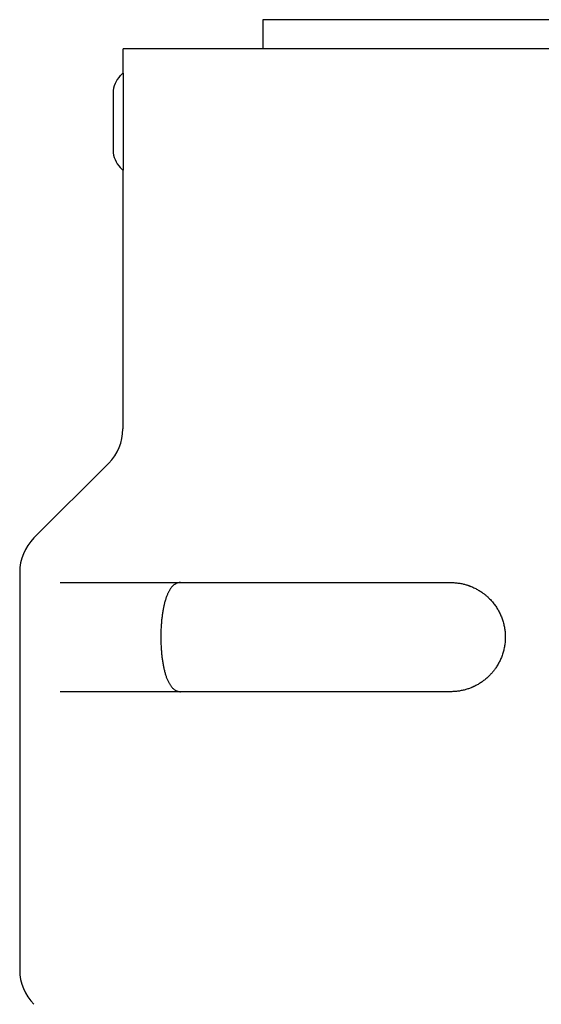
# Model space of a CAD drawing. Header units: millimetres. Extents: x 8 to 428, y 12 to 219.
# Tile 13 of 57: x 202 to 223, y 73 to 113. Entities that reach past the tile are written whole.
import ezdxf

# ---------------------------------------------------------------- set-up
doc = ezdxf.new("R2010")
doc.units = ezdxf.units.MM

msp = doc.modelspace()

# ---------------------------------------------------------------- linework, layer by layer
at = {"color": 7, "linetype": 'Continuous', "lineweight": 30}
for p, q in [((212.018, 113.177), (212.018, 111.977)), ((244, 113.177), (212.018, 113.177)), ((206.263, 110.977), (206.263, 111.977)), ((249.75, 111.977), (206.263, 111.977)), ((206.25, 110.977), (206.143, 110.87)), ((206.257, 110.977), (206.25, 110.977)), ((206.258, 110.908), (206.258, 107.047)), ((205.85, 110.163), (205.85, 107.792)), ((206.143, 107.084), (206.25, 106.977)), ((206.25, 106.977), (206.25, 96.306)), ((206.257, 106.977), (206.25, 106.977)), ((205.664, 94.892), (202.586, 91.813)), ((202, 90.399), (202, 74.006)), ((203.66, 89.977), (219.75, 89.977)), ((208.622, 85.477), (203.66, 85.477))]:
    msp.add_line(p, q, dxfattribs=at)
at = {"color": 7, "linetype": 'Continuous', "lineweight": 30, "flags": 128}
msp.add_lwpolyline([(206.263, 110.977), (206.262, 110.977), (206.261, 110.977), (206.26, 110.977), (206.26, 110.977), (206.259, 110.977), (206.258, 110.977), (206.258, 110.977), (206.257, 110.977)], dxfattribs=at)
at = {"color": 7, "linetype": 'Continuous', "lineweight": 30}
for centre, radius, start, end in [((206.85, 110.163), 1, 135, 180), ((206.85, 107.792), 1, 180, 225), ((204.25, 96.306), 2, 315, 0), ((204, 90.399), 2, 135, 180), ((204, 74.006), 2, 180, 225)]:
    msp.add_arc(centre, radius, start, end, dxfattribs=at)
for points, knots in [([(206.257, 110.977), (206.257, 110.977), (206.257, 110.977), (206.257, 110.975), (206.257, 110.972), (206.258, 110.968), (206.258, 110.962), (206.258, 110.954), (206.258, 110.944), (206.258, 110.932), (206.258, 110.92), (206.258, 110.912), (206.258, 110.908)], [0, 0, 0, 0, 0.069455, 0.141317, 0.210712, 0.281861, 0.378176, 0.477235, 0.610843, 0.748214, 0.873142, 1, 1, 1, 1]), ([(206.258, 107.047), (206.258, 107.041), (206.258, 107.031), (206.258, 107.017), (206.258, 107.005), (206.258, 106.996), (206.258, 106.989), (206.258, 106.984), (206.257, 106.981), (206.257, 106.978), (206.257, 106.978), (206.257, 106.977)], [0, 0, 0, 0, 0.169614, 0.344193, 0.460809, 0.580097, 0.667321, 0.756678, 0.826592, 0.898383, 1, 1, 1, 1]), ([(208.622, 89.977), (208.609, 89.977), (208.581, 89.976), (208.541, 89.97), (208.501, 89.959), (208.465, 89.946), (208.431, 89.929), (208.4, 89.911), (208.369, 89.89), (208.339, 89.866), (208.31, 89.84), (208.282, 89.811), (208.255, 89.78), (208.228, 89.746), (208.202, 89.709), (208.177, 89.67), (208.152, 89.627), (208.127, 89.581), (208.104, 89.532), (208.081, 89.481), (208.058, 89.425), (208.035, 89.363), (208.012, 89.295), (207.99, 89.224), (207.971, 89.155), (207.953, 89.087), (207.938, 89.022), (207.924, 88.955), (207.91, 88.887), (207.897, 88.813), (207.884, 88.735), (207.872, 88.651), (207.861, 88.566), (207.85, 88.478), (207.841, 88.387), (207.834, 88.295), (207.827, 88.201), (207.821, 88.108), (207.817, 88.017), (207.814, 87.927), (207.813, 87.836), (207.812, 87.745), (207.812, 87.652), (207.814, 87.559), (207.816, 87.466), (207.82, 87.375), (207.825, 87.286), (207.831, 87.198), (207.837, 87.112), (207.845, 87.026), (207.855, 86.94), (207.865, 86.854), (207.876, 86.771), (207.889, 86.689), (207.902, 86.61), (207.917, 86.534), (207.932, 86.459), (207.949, 86.386), (207.967, 86.314), (207.986, 86.245), (208.006, 86.178), (208.027, 86.113), (208.049, 86.052), (208.073, 85.993), (208.097, 85.937), (208.122, 85.884), (208.149, 85.833), (208.177, 85.785), (208.205, 85.741), (208.235, 85.699), (208.266, 85.661), (208.298, 85.627), (208.331, 85.595), (208.365, 85.567), (208.4, 85.543), (208.436, 85.523), (208.473, 85.506), (208.507, 85.494), (208.538, 85.486), (208.566, 85.481), (208.594, 85.478), (208.613, 85.478), (208.622, 85.477)], [0, 0, 0, 0, 0.01436, 0.028731, 0.043102, 0.057461, 0.069269, 0.081088, 0.092909, 0.104727, 0.116535, 0.128028, 0.139531, 0.151038, 0.162541, 0.174034, 0.1859, 0.197778, 0.20966, 0.221538, 0.233404, 0.246972, 0.260553, 0.274134, 0.287702, 0.29891, 0.310128, 0.321351, 0.33257, 0.343777, 0.356582, 0.369399, 0.382216, 0.395022, 0.408224, 0.42144, 0.434655, 0.447857, 0.460256, 0.472665, 0.485075, 0.497473, 0.51024, 0.523018, 0.535796, 0.548563, 0.560837, 0.573123, 0.585408, 0.597683, 0.610309, 0.622946, 0.635583, 0.64821, 0.660589, 0.672978, 0.685368, 0.697748, 0.710468, 0.723199, 0.735931, 0.748651, 0.761378, 0.774115, 0.786852, 0.799579, 0.812642, 0.825716, 0.83879, 0.851853, 0.86521, 0.878577, 0.891945, 0.905302, 0.919002, 0.932711, 0.946422, 0.960121, 0.970076, 0.98003, 0.990015, 1, 1, 1, 1]), ([(219.75, 89.977), (219.779, 89.977), (219.836, 89.976), (219.922, 89.971), (220.006, 89.963), (220.088, 89.952), (220.168, 89.939), (220.244, 89.923), (220.315, 89.906), (220.381, 89.888), (220.431, 89.872), (220.466, 89.86), (220.488, 89.853), (220.509, 89.846), (220.529, 89.838), (220.55, 89.83), (220.57, 89.823), (220.61, 89.807), (220.667, 89.782), (220.743, 89.747), (220.816, 89.709), (220.888, 89.669), (220.959, 89.626), (221.022, 89.584), (221.079, 89.543), (221.13, 89.505), (221.18, 89.465), (221.228, 89.424), (221.275, 89.382), (221.327, 89.332), (221.384, 89.275), (221.444, 89.209), (221.501, 89.141), (221.556, 89.071), (221.608, 88.998), (221.657, 88.923), (221.703, 88.846), (221.746, 88.768), (221.785, 88.688), (221.822, 88.606), (221.856, 88.522), (221.886, 88.438), (221.912, 88.352), (221.936, 88.265), (221.955, 88.177), (221.972, 88.088), (221.984, 87.998), (221.993, 87.908), (221.999, 87.818), (222, 87.758), (222, 87.727)], [0, 0, 0, 0, 0.0256436, 0.0508404, 0.0755913, 0.0998968, 0.1237578, 0.1471751, 0.1674161, 0.1873148, 0.2068717, 0.2133806, 0.2198509, 0.2262825, 0.2326756, 0.2390301, 0.245346, 0.2516235, 0.2757, 0.2996209, 0.3233877, 0.3470022, 0.3704662, 0.3937813, 0.4119974, 0.4301237, 0.448161, 0.4661101, 0.4839722, 0.501748, 0.5267602, 0.5517458, 0.5767074, 0.6016477, 0.6265695, 0.6514753, 0.6763679, 0.70125, 0.7261242, 0.7509934, 0.7758602, 0.8007273, 0.8255974, 0.8504732, 0.8753575, 0.900253, 0.9251622, 0.950088, 0.9750331, 1, 1, 1, 1]), ([(222, 87.727), (222, 87.697), (221.999, 87.637), (221.993, 87.547), (221.984, 87.457), (221.972, 87.367), (221.955, 87.279), (221.936, 87.191), (221.912, 87.104), (221.886, 87.018), (221.856, 86.933), (221.823, 86.85), (221.786, 86.768), (221.746, 86.688), (221.703, 86.609), (221.657, 86.533), (221.613, 86.465), (221.572, 86.406), (221.533, 86.355), (221.494, 86.305), (221.453, 86.256), (221.411, 86.209), (221.367, 86.163), (221.319, 86.114), (221.264, 86.062), (221.204, 86.009), (221.141, 85.958), (221.076, 85.909), (221.009, 85.862), (220.943, 85.819), (220.878, 85.78), (220.815, 85.745), (220.765, 85.719), (220.728, 85.701), (220.706, 85.69), (220.683, 85.68), (220.661, 85.67), (220.638, 85.66), (220.615, 85.65), (220.577, 85.635), (220.523, 85.614), (220.452, 85.589), (220.378, 85.566), (220.303, 85.546), (220.226, 85.528), (220.148, 85.512), (220.07, 85.5), (219.992, 85.49), (219.913, 85.483), (219.832, 85.478), (219.777, 85.478), (219.75, 85.477)], [0, 0, 0, 0, 0.024939, 0.049856, 0.074754, 0.099636, 0.124504, 0.149361, 0.17421, 0.199053, 0.223893, 0.248733, 0.273575, 0.298423, 0.323278, 0.348144, 0.373023, 0.390804, 0.408594, 0.426395, 0.444206, 0.462029, 0.479865, 0.497716, 0.520348, 0.543121, 0.566036, 0.589095, 0.612301, 0.635655, 0.656331, 0.677123, 0.698035, 0.705103, 0.712185, 0.719281, 0.726391, 0.733514, 0.740651, 0.747802, 0.769184, 0.791006, 0.813272, 0.83598, 0.859133, 0.882731, 0.905389, 0.928445, 0.951898, 0.975749, 1, 1, 1, 1]), ([(219.75, 85.477), (219.654, 85.477), (219.462, 85.477), (219.176, 85.477), (218.892, 85.477), (218.608, 85.477), (218.326, 85.477), (218.05, 85.477), (217.781, 85.477), (217.519, 85.477), (217.258, 85.477), (216.998, 85.477), (216.74, 85.477), (216.483, 85.477), (216.227, 85.477), (215.973, 85.477), (215.721, 85.477), (215.462, 85.477), (215.196, 85.477), (214.934, 85.477), (214.73, 85.477), (214.601, 85.477), (214.545, 85.477), (214.522, 85.477), (214.513, 85.477), (214.511, 85.477), (214.508, 85.477), (214.506, 85.477), (214.503, 85.477), (214.499, 85.477), (214.493, 85.477), (214.485, 85.477), (214.475, 85.477), (214.461, 85.477), (214.445, 85.477), (214.426, 85.477), (214.403, 85.477), (214.379, 85.477), (214.351, 85.477), (214.321, 85.477), (214.29, 85.477), (214.257, 85.477), (214.221, 85.477), (214.183, 85.477), (214.14, 85.477), (214.092, 85.477), (214.039, 85.477), (213.982, 85.477), (213.923, 85.477), (213.86, 85.477), (213.795, 85.477), (213.728, 85.477), (213.657, 85.477), (213.583, 85.477), (213.507, 85.477), (213.428, 85.477), (213.345, 85.477), (213.286, 85.477), (213.251, 85.477), (213.242, 85.477), (213.235, 85.477), (213.227, 85.477), (213.22, 85.477), (213.213, 85.477), (213.194, 85.477), (213.154, 85.477), (213.08, 85.477), (212.985, 85.477), (212.88, 85.477), (212.778, 85.477), (212.678, 85.477), (212.581, 85.477), (212.484, 85.477), (212.385, 85.477), (212.286, 85.477), (212.201, 85.477), (212.129, 85.477), (212.082, 85.477), (212.049, 85.477), (212.028, 85.477), (212.006, 85.477), (211.984, 85.477), (211.895, 85.477), (211.741, 85.477), (211.513, 85.477), (211.277, 85.477), (211.034, 85.477), (210.793, 85.477), (210.565, 85.477), (210.349, 85.477), (210.152, 85.477), (209.999, 85.477), (209.903, 85.477), (209.861, 85.477), (209.843, 85.477), (209.837, 85.477), (209.835, 85.477), (209.833, 85.477), (209.831, 85.477), (209.829, 85.477), (209.825, 85.477), (209.817, 85.477), (209.804, 85.477), (209.788, 85.477), (209.769, 85.477), (209.747, 85.477), (209.722, 85.477), (209.695, 85.477), (209.664, 85.477), (209.631, 85.477), (209.595, 85.477), (209.556, 85.477), (209.516, 85.477), (209.474, 85.477), (209.43, 85.477), (209.384, 85.477), (209.336, 85.477), (209.285, 85.477), (209.233, 85.477), (209.179, 85.477), (209.122, 85.477), (209.064, 85.477), (209.003, 85.477), (208.94, 85.477), (208.875, 85.477), (208.828, 85.477), (208.801, 85.477), (208.794, 85.477), (208.788, 85.477), (208.782, 85.477), (208.776, 85.477), (208.77, 85.477), (208.755, 85.477), (208.722, 85.477), (208.663, 85.477), (208.586, 85.477), (208.501, 85.477), (208.419, 85.477), (208.339, 85.477), (208.261, 85.477), (208.183, 85.477), (208.104, 85.477), (208.026, 85.477), (207.958, 85.477), (207.901, 85.477), (207.864, 85.477), (207.837, 85.477), (207.82, 85.477), (207.803, 85.477), (207.786, 85.477), (207.716, 85.477), (207.595, 85.477), (207.416, 85.477), (207.232, 85.477), (207.044, 85.477), (206.86, 85.477), (206.686, 85.477), (206.522, 85.477), (206.374, 85.477), (206.259, 85.477), (206.187, 85.477), (206.156, 85.477), (206.143, 85.477), (206.138, 85.477), (206.137, 85.477), (206.135, 85.477), (206.134, 85.477), (206.133, 85.477), (206.129, 85.477), (206.123, 85.477), (206.114, 85.477), (206.103, 85.477), (206.09, 85.477), (206.074, 85.477), (206.056, 85.477), (206.036, 85.477), (206.014, 85.477), (205.99, 85.477), (205.964, 85.477), (205.937, 85.477), (205.908, 85.477), (205.878, 85.477), (205.848, 85.477), (205.816, 85.477), (205.782, 85.477), (205.747, 85.477), (205.711, 85.477), (205.671, 85.477), (205.629, 85.477), (205.584, 85.477), (205.537, 85.477), (205.488, 85.477), (205.448, 85.477), (205.418, 85.477), (205.401, 85.477), (205.386, 85.477), (205.372, 85.477), (205.359, 85.477), (205.347, 85.477), (205.315, 85.477), (205.267, 85.477), (205.205, 85.477), (205.145, 85.477), (205.084, 85.477), (205.023, 85.477), (204.965, 85.477), (204.911, 85.477), (204.861, 85.477), (204.817, 85.477), (204.787, 85.477), (204.771, 85.477), (204.766, 85.477), (204.761, 85.477), (204.756, 85.477), (204.751, 85.477), (204.702, 85.477), (204.609, 85.477), (204.476, 85.477), (204.347, 85.477), (204.221, 85.477), (204.1, 85.477), (203.984, 85.477), (203.872, 85.477), (203.764, 85.477), (203.695, 85.477), (203.66, 85.477)], [0, 0, 0, 0, 0.012894, 0.025788, 0.038682, 0.051574, 0.064466, 0.077358, 0.089512, 0.101666, 0.113819, 0.125975, 0.138138, 0.1503, 0.162461, 0.17462, 0.186777, 0.198932, 0.212302, 0.225669, 0.23743, 0.242604, 0.244881, 0.245883, 0.246014, 0.246145, 0.246276, 0.246407, 0.246539, 0.24667, 0.246977, 0.247393, 0.247917, 0.248548, 0.249384, 0.250356, 0.251462, 0.252705, 0.254083, 0.255596, 0.257147, 0.258819, 0.260611, 0.262523, 0.264556, 0.267084, 0.269776, 0.272632, 0.275653, 0.278838, 0.282127, 0.285574, 0.289179, 0.292944, 0.296866, 0.300948, 0.305188, 0.309587, 0.310173, 0.310562, 0.310951, 0.311338, 0.311726, 0.312112, 0.312498, 0.314612, 0.318344, 0.323977, 0.329483, 0.334862, 0.340114, 0.34524, 0.350238, 0.355686, 0.360974, 0.366103, 0.369401, 0.37263, 0.373688, 0.374872, 0.376057, 0.377242, 0.378426, 0.390446, 0.402465, 0.416123, 0.429779, 0.443435, 0.45709, 0.469105, 0.48112, 0.491693, 0.496345, 0.498392, 0.499292, 0.49941, 0.499528, 0.499646, 0.499764, 0.499882, 0.5, 0.500588, 0.501356, 0.502302, 0.503436, 0.504752, 0.506249, 0.507928, 0.509788, 0.511792, 0.51397, 0.516324, 0.518853, 0.521375, 0.52405, 0.526878, 0.529858, 0.532992, 0.536218, 0.539592, 0.543113, 0.546782, 0.550599, 0.554563, 0.558674, 0.562933, 0.563503, 0.563892, 0.564281, 0.564668, 0.565055, 0.565442, 0.565828, 0.567942, 0.571674, 0.577306, 0.582812, 0.588191, 0.593443, 0.598569, 0.603567, 0.609015, 0.614303, 0.619433, 0.622731, 0.62596, 0.627018, 0.628202, 0.629387, 0.630572, 0.631756, 0.643776, 0.655795, 0.669453, 0.683109, 0.696765, 0.71042, 0.722436, 0.734451, 0.745023, 0.749675, 0.751722, 0.752622, 0.75274, 0.752858, 0.752976, 0.753094, 0.753212, 0.75333, 0.753892, 0.754629, 0.75554, 0.756636, 0.75791, 0.759361, 0.760991, 0.762797, 0.764745, 0.766864, 0.769155, 0.771617, 0.774012, 0.776551, 0.779232, 0.782055, 0.785022, 0.788131, 0.791382, 0.795124, 0.799038, 0.803125, 0.807385, 0.811817, 0.813638, 0.815343, 0.816519, 0.817691, 0.818856, 0.820017, 0.821172, 0.827431, 0.832882, 0.838205, 0.844099, 0.849826, 0.855387, 0.860783, 0.865393, 0.869876, 0.873714, 0.874209, 0.874702, 0.875194, 0.875684, 0.876173, 0.876659, 0.890477, 0.904293, 0.918109, 0.931924, 0.945738, 0.959305, 0.972871, 0.986436, 1, 1, 1, 1])]:
    msp.add_open_spline(points, degree=3, knots=knots, dxfattribs=at)

doc.saveas('drawing.dxf')
